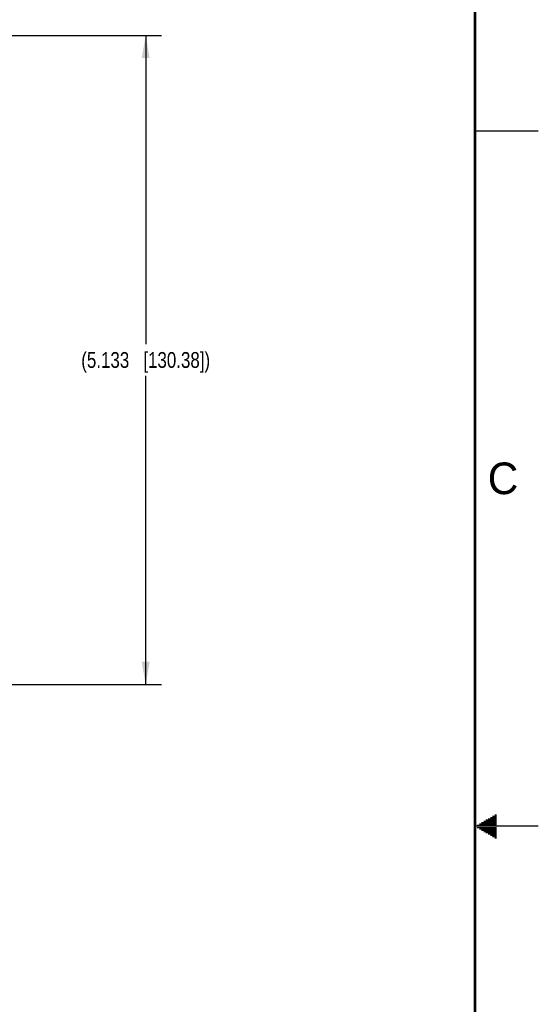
# Model space of a CAD drawing. Header units: inches. Extents: x 0 to 34, y 0 to 22.
# Tile 62 of 63: x 29.9 to 34, y 9.6 to 17.4. Entities that reach past the tile are written whole.
import ezdxf

# ---------------------------------------------------------------- set-up
doc = ezdxf.new("R2010")
doc.units = ezdxf.units.IN
doc.header["$LTSCALE"] = 1.87
doc.header["$MEASUREMENT"] = 0
doc.layers.get('0').update_dxf_attribs({"linetype": 'CONTINUOUS'})
doc.layers.add('DIMENSIONS', color=7, linetype='CONTINUOUS')
doc.styles.get("Standard").update_dxf_attribs({"font": 'txt', "width": 0.8})
doc.styles.add('TEXTSTYLE_2', font='txt')
doc.dimstyles.new('DIMSTYLE_1', dxfattribs={"dimtxt": 0.125, "dimasz": 0.18, "dimexe": 0.18, "dimexo": 0.0625, "dimgap": 0.09, "dimtad": 0, "dimtih": 1, "dimtoh": 1, "dimdec": 3, "dimzin": 4, "dimdsep": 46, "dimtxsty": 'STANDARD', "dimblk": '_FILLED', "dimblk1": '_FILLED', "dimblk2": '_FILLED', "dimcen": 0.09, "dimadec": 0, "dimazin": 0, "dimtp": 0.001, "dimtm": 0.001, "dimtfac": 1, "dimtdec": 3, "dimtofl": 0, "dimtmove": 0, "dimatfit": 3, "dimldrblk": '_FILLED', "dimfxl": 1, "dimtolj": 1, "dimtzin": 4, "dimarcsym": 0})

# ---------------------------------------------------------------- blocks, each defined once
blk = doc.blocks.new('_FILLED')
at = {"color": 0, "linetype": 'BYBLOCK'}
blk.add_solid([(0, 0), (-1, 0.174), (-1, -0.174)], dxfattribs=at)
blk = doc.blocks.new('*D9')
at = {"layer": 'DIMENSIONS', "color": 2, "linetype": 'CONTINUOUS'}
for p, q in [((29.4485, 17.2541), (31.0222, 17.2541)), ((30.8972, 17.2541), (30.8972, 14.8126)), ((30.8972, 12.1211), (30.8972, 14.5626)), ((29.4485, 12.1211), (31.0222, 12.1211))]:
    blk.add_line(p, q, dxfattribs=at)
at = {"layer": 'DIMENSIONS', "color": 2, "linetype": 'CONTINUOUS', "xscale": 0.18, "yscale": 0.18, "zscale": 0.18}
for p, rotation in [((30.8972, 17.2541), 90), ((30.8972, 12.1211), 270)]:
    blk.add_blockref('_FILLED', p, dxfattribs=dict(at, rotation=rotation))
at = {"layer": 'DIMENSIONS', "color": 2, "linetype": 'CONTINUOUS', "insert": (30.8972, 14.7501), "char_height": 0.125, "width": 1.625, "attachment_point": 2, "line_spacing_factor": 0.9}
blk.add_mtext('(5.133{\\Ftxt.shx;\\W1.000000;\\H0.125000; }[130.38])', dxfattribs=at)

msp = doc.modelspace()

# ---------------------------------------------------------------- linework, layer by layer
at = {"color": 2, "linetype": 'CONTINUOUS'}
for p, q in [((33.5, 16.5), (34, 16.5)), ((33.6039, 11.06), (33.6697, 11.06)), ((33.6213, 11.07), (33.6697, 11.07)), ((33.6386, 11.08), (33.6697, 11.08)), ((33.6559, 11.09), (33.6697, 11.09)), ((34, 11), (33.5, 11)), ((33.5173, 11.01), (33.6697, 11.01)), ((33.5173, 10.99), (33.6697, 10.99)), ((33.5347, 11.02), (33.6697, 11.02)), ((33.5347, 10.98), (33.6697, 10.98)), ((33.552, 11.03), (33.6697, 11.03)), ((33.5693, 11.04), (33.6697, 11.04)), ((33.5866, 11.05), (33.6697, 11.05)), ((33.552, 10.97), (33.6697, 10.97)), ((33.5693, 10.96), (33.6697, 10.96)), ((33.5866, 10.95), (33.6697, 10.95)), ((33.6039, 10.94), (33.6697, 10.94)), ((33.6213, 10.93), (33.6697, 10.93)), ((33.6386, 10.92), (33.6697, 10.92)), ((33.6559, 10.91), (33.6697, 10.91))]:
    msp.add_line(p, q, dxfattribs=at)
at = {"color": 7, "linetype": 'CONTINUOUS', "const_width": 0.02}
msp.add_lwpolyline([(33.5, 0.5), (33.5, 21.5)], dxfattribs=at)

# ---------------------------------------------------------------- texts
at = {"color": 2, "linetype": 'CONTINUOUS', "insert": (33.6004, 13.8767), "char_height": 0.25, "width": 0.25, "attachment_point": 1, "line_spacing_factor": 0.9, "style": 'TEXTSTYLE_2'}
msp.add_mtext('C', dxfattribs=at)

# ---------------------------------------------------------------- dimensions: what is measured, and where the dimension line sits
at = {"layer": 'DIMENSIONS', "color": 2, "linetype": 'CONTINUOUS'}
dim = msp.add_linear_dim(base=(30.8972, 17.2541), p1=(29.4485, 12.1211), p2=(29.4485, 17.2541), angle=90, text='(<>)', dimstyle='DIMSTYLE_1', dxfattribs=at)
dim.commit()
dim.dimension.update_dxf_attribs({"geometry": '*D9', "text_midpoint": (30.7972, 14.6876), "dimtype": 160})

doc.saveas('drawing.dxf')
